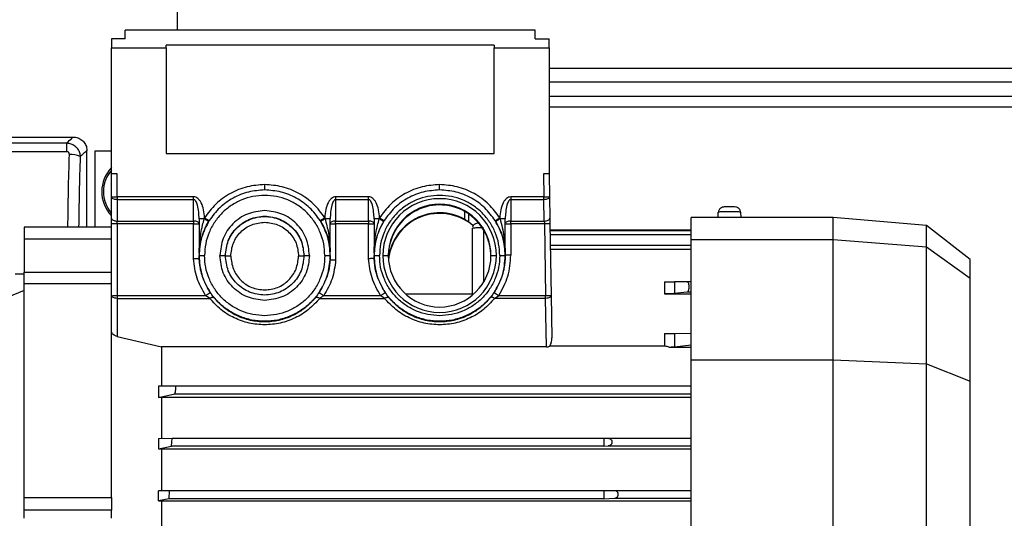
# Model space of a CAD drawing. Header units: millimetres. Extents: x 0 to 420, y 0 to 297.
# Tile 23 of 36: x 144.18 to 156.3, y 217.25 to 223.38. Entities that reach past the tile are written whole.
import ezdxf

# ---------------------------------------------------------------- set-up
doc = ezdxf.new("R2010")
doc.units = ezdxf.units.MM

msp = doc.modelspace()

# ---------------------------------------------------------------- linework, layer by layer
at = {"color": 7, "linetype": 'Continuous', "lineweight": 25}
for p, q in [((146.12149, 225.30259), (146.12149, 223.25216)), ((145.48244, 223.14753), (145.31426, 223.14753)), ((145.31426, 223.14753), (145.31426, 223.03644)), ((150.52763, 223.25216), (145.48244, 223.25216)), ((145.48244, 223.14753), (145.48244, 223.25216)), ((150.52763, 223.14753), (150.52763, 223.25216)), ((150.52763, 223.14753), (150.6958, 223.14753)), ((150.6958, 223.03644), (150.6958, 223.14753)), ((145.31426, 221.48824), (145.31426, 223.03644)), ((145.31426, 223.03644), (145.98696, 223.03644)), ((150.02311, 223.06804), (145.98696, 223.06804)), ((145.98696, 223.03644), (145.98696, 223.06804)), ((145.98696, 223.03644), (145.98696, 221.73708)), ((150.02311, 223.06804), (150.02311, 223.03644)), ((150.02311, 221.73708), (150.02311, 223.03644)), ((150.02311, 223.03644), (150.6958, 223.03644)), ((150.6958, 223.03644), (150.6958, 221.48824)), ((215.00513, 222.77999), (150.6958, 222.77999)), ((215.00513, 222.61182), (150.6958, 222.61182)), ((150.6958, 222.44365), (220.55483, 222.44365)), ((150.6958, 222.30911), (222.40473, 222.30911)), ((135.29123, 221.93913), (144.84331, 221.93913)), ((143.42892, 221.86602), (144.76299, 221.86602)), ((144.76299, 221.75924), (144.76299, 221.86602)), ((144.76299, 221.75924), (143.42892, 221.75924)), ((145.01148, 220.82919), (145.01148, 221.77096)), ((145.11246, 220.82919), (145.11246, 221.77096)), ((145.11246, 221.77096), (145.31426, 221.77096)), ((145.98696, 221.73708), (150.02311, 221.73708)), ((145.38153, 221.48824), (145.31426, 221.48824)), ((145.31426, 221.48676), (145.31426, 221.48824)), ((145.31426, 221.20214), (145.31426, 221.48676)), ((145.38153, 221.20362), (145.38153, 221.48824)), ((150.6958, 221.48824), (150.62852, 221.48824)), ((150.62852, 221.48824), (150.63349, 221.20362)), ((150.6958, 221.48676), (150.6958, 221.48824)), ((150.6958, 221.48676), (150.70075, 221.20332)), ((145.31426, 220.93884), (145.31426, 221.20214)), ((146.32399, 221.20362), (145.38153, 221.20362)), ((148.47652, 221.20362), (148.0708, 221.20362)), ((150.63349, 221.20362), (150.22483, 221.20362)), ((150.70075, 221.20332), (150.70529, 220.94001)), ((145.38153, 221.1698), (146.32399, 221.1698)), ((145.38153, 221.1698), (145.38153, 220.90649)), ((146.32399, 220.90649), (146.32399, 221.1698)), ((148.0708, 221.1698), (148.0708, 220.90649)), ((148.0708, 221.1698), (148.47652, 221.1698)), ((148.47652, 220.90649), (148.47652, 221.1698)), ((150.22483, 221.1698), (150.22483, 220.90649)), ((150.22483, 221.1698), (150.63349, 221.1698)), ((150.63803, 220.90649), (150.63349, 221.1698)), ((149.6589, 220.92779), (149.6589, 221.02395)), ((149.70646, 220.99407), (149.70646, 220.89877)), ((152.77542, 220.94928), (152.77833, 221.01611)), ((152.78192, 221.0165), (152.77833, 221.01611)), ((153.05303, 221.01611), (153.04948, 221.0165)), ((153.05303, 221.01611), (153.05595, 220.94928)), ((145.31426, 219.98789), (145.31426, 220.87119)), ((145.38153, 220.90649), (146.32399, 220.90649)), ((145.38153, 220.87267), (145.38153, 219.98937)), ((146.32399, 220.87267), (145.38153, 220.87267)), ((146.32399, 220.44117), (146.32399, 220.87267)), ((146.39126, 220.93313), (146.39126, 220.51254)), ((146.4584, 220.94627), (146.45484, 220.93461)), ((146.50859, 220.90107), (146.51528, 220.91184)), ((147.8796, 220.91299), (147.88701, 220.90107)), ((147.94035, 220.93461), (147.93642, 220.94752)), ((148.00353, 220.52918), (148.00353, 220.93313)), ((148.0708, 220.90649), (148.47652, 220.90649)), ((148.0708, 220.87267), (148.0708, 220.42454)), ((148.47652, 220.87267), (148.0708, 220.87267)), ((148.47652, 220.44322), (148.47652, 220.87267)), ((148.54379, 220.93313), (148.54379, 220.51049)), ((148.61094, 220.94615), (148.60742, 220.93461)), ((148.66121, 220.90107), (148.66782, 220.91173)), ((149.70646, 220.89877), (149.76397, 220.84959)), ((150.03348, 220.91099), (150.03962, 220.90107)), ((150.03348, 220.91098), (150.03962, 220.90108)), ((150.09367, 220.93461), (150.0904, 220.94535)), ((150.15756, 220.49008), (150.15756, 220.93313)), ((150.22483, 220.90649), (150.63803, 220.90649)), ((150.22483, 220.87267), (150.22483, 220.48787)), ((150.6392, 220.87267), (150.22483, 220.87267)), ((150.6392, 220.87267), (150.65462, 219.98937)), ((150.70646, 220.87236), (150.72188, 219.98907)), ((154.19379, 220.95125), (152.4448, 220.95125)), ((152.4448, 220.67876), (152.4448, 220.95125)), ((155.33942, 220.85102), (154.19379, 220.95125)), ((154.19379, 220.67876), (154.19379, 220.95125)), ((155.87552, 220.43217), (155.33942, 220.85102)), ((155.33942, 220.58761), (155.33942, 220.85102)), ((145.31426, 220.82919), (144.23796, 220.82919)), ((144.23796, 220.82919), (144.23796, 220.82907)), ((145.31426, 220.82907), (144.23796, 220.82907)), ((144.23796, 220.82907), (144.23796, 220.68377)), ((149.75403, 220.00195), (149.75403, 220.8179)), ((149.88857, 220.79273), (149.88857, 220.167)), ((152.4448, 220.79461), (150.70662, 220.79461)), ((152.4448, 220.78484), (150.70702, 220.78484)), ((150.70816, 220.73971), (152.4448, 220.73971)), ((145.31426, 220.68377), (144.23796, 220.68377)), ((144.23796, 220.68377), (144.23796, 220.27761)), ((152.4448, 220.60445), (150.71066, 220.60445)), ((152.4448, 220.67876), (154.19379, 220.67876)), ((152.4448, 219.20157), (152.4448, 220.67876)), ((154.19379, 220.67876), (155.33942, 220.58761)), ((154.19379, 219.20157), (154.19379, 220.67876)), ((146.39057, 220.48093), (146.39057, 220.47945)), ((146.39057, 220.47945), (146.39126, 220.44623)), ((148.00353, 220.43025), (148.00503, 220.47945)), ((148.00503, 220.47945), (148.00503, 220.48093)), ((148.54318, 220.48093), (148.54318, 220.47945)), ((148.54318, 220.47945), (148.54379, 220.4482)), ((148.65141, 220.48241), (148.71868, 220.48093)), ((149.98215, 220.48093), (150.04942, 220.48241)), ((150.15757, 220.48915), (150.15756, 220.49008)), ((150.15756, 220.48888), (150.15757, 220.48915)), ((150.15764, 220.47723), (150.15756, 220.48888)), ((150.15764, 220.47723), (150.15764, 220.48093)), ((150.7118, 220.55932), (152.4448, 220.55932)), ((155.33942, 219.15021), (155.33942, 220.58761)), ((155.33942, 220.58761), (155.87552, 220.20585)), ((146.39126, 220.44623), (146.39126, 220.44401)), ((148.00353, 220.42803), (148.00353, 220.43025)), ((148.54379, 220.4482), (148.54379, 220.44598)), ((155.87552, 220.20585), (155.87552, 220.43217)), ((144.12918, 220.2574), (144.23796, 220.2574)), ((144.23796, 220.27761), (145.31426, 220.27761)), ((144.23796, 220.13466), (144.23796, 220.27761)), ((145.31426, 220.13466), (144.23796, 220.13466)), ((144.23796, 217.50839), (144.23796, 220.13466)), ((152.11515, 220.158), (152.11515, 220.01042)), ((152.39418, 220.1592), (152.24157, 220.15821)), ((152.24157, 220.15821), (152.24157, 220.0141)), ((152.4448, 220.1592), (152.39418, 220.1592)), ((155.87552, 218.93606), (155.87552, 220.20585)), ((144.23796, 220.05049), (143.83434, 219.88742)), ((149.76969, 220.0085), (148.93114, 220.0085)), ((152.11515, 220.01042), (152.4448, 220.01042)), ((152.39327, 220.03144), (152.24157, 220.0141)), ((152.4448, 220.03144), (152.39327, 220.03144)), ((145.31426, 219.54441), (145.31426, 219.98789)), ((145.38153, 219.98937), (146.47112, 219.98937)), ((145.38153, 219.95555), (146.52097, 219.95555)), ((145.38153, 219.95555), (145.38153, 219.48808)), ((146.52097, 219.95555), (146.47112, 219.98937)), ((147.87463, 219.95555), (148.67359, 219.95555)), ((147.92449, 219.98937), (148.62373, 219.98937)), ((148.67359, 219.95555), (148.62373, 219.98937)), ((150.02724, 219.95555), (150.0771, 219.98937)), ((150.65462, 219.95555), (150.02724, 219.95555)), ((150.0771, 219.98937), (150.65462, 219.98937)), ((150.66493, 219.35793), (150.65462, 219.95555)), ((150.72188, 219.98907), (150.7308, 219.47208)), ((145.31426, 217.50839), (145.31426, 219.54441)), ((152.11515, 219.52517), (152.11515, 219.36584)), ((152.24157, 219.52538), (152.4448, 219.5267)), ((152.24157, 219.52538), (152.24157, 219.35624)), ((145.38153, 219.48808), (145.92934, 219.35793)), ((145.92934, 219.35793), (145.92934, 218.87479)), ((150.66493, 219.35793), (145.92934, 219.35793)), ((152.11515, 219.36584), (150.7045, 219.36584)), ((152.4448, 219.35322), (152.17866, 219.35322)), ((152.4448, 219.37948), (152.24157, 219.35624)), ((152.4448, 219.20157), (154.19379, 219.20157)), ((152.4448, 216.95025), (152.4448, 219.20157)), ((154.19379, 216.95025), (154.19379, 219.20157)), ((154.19379, 219.20157), (155.33942, 219.15021)), ((155.33942, 216.94805), (155.33942, 219.15021)), ((155.33942, 219.15021), (155.87552, 218.93606)), ((155.87552, 216.93884), (155.87552, 218.93606)), ((146.09946, 218.87761), (145.89109, 218.87483)), ((145.89109, 218.87483), (145.89109, 218.73863)), ((145.89109, 218.73863), (146.09027, 218.78348)), ((146.09027, 218.78348), (152.4448, 218.78348)), ((152.4448, 218.87761), (146.09946, 218.87761)), ((145.92934, 218.73811), (145.89109, 218.73863)), ((152.4448, 218.73811), (145.92934, 218.73811)), ((145.92934, 218.73811), (145.92934, 218.2327)), ((145.89109, 218.23273), (146.05953, 218.23476)), ((145.89109, 218.23273), (145.89109, 218.10496)), ((146.05305, 218.13842), (146.05953, 218.23476)), ((146.05953, 218.23476), (151.36849, 218.23476)), ((151.36849, 218.23476), (151.42452, 218.23489)), ((151.36849, 218.23476), (151.36849, 218.13842)), ((151.42452, 218.23489), (152.4448, 218.23489)), ((145.89109, 218.10496), (146.05305, 218.13842)), ((145.89109, 218.10496), (145.92934, 218.1045)), ((145.92934, 218.1045), (152.4448, 218.1045)), ((145.92934, 218.1045), (145.92934, 217.58909)), ((151.36849, 218.13842), (146.05305, 218.13842)), ((151.36849, 218.13842), (151.42452, 218.14075)), ((151.42452, 218.14075), (152.4448, 218.14075)), ((146.02519, 217.59064), (145.89109, 217.58911)), ((145.89109, 217.46544), (145.89109, 217.58911)), ((146.02184, 217.49129), (146.02519, 217.59064)), ((151.36849, 217.59064), (146.02519, 217.59064)), ((151.50119, 217.59095), (151.36849, 217.59064)), ((151.36849, 217.59064), (151.36849, 217.49129)), ((152.4448, 217.59095), (151.50119, 217.59095)), ((144.23796, 217.50839), (145.31426, 217.50839)), ((144.23796, 217.35183), (144.23796, 217.50839)), ((145.31426, 217.50839), (145.31426, 217.35183)), ((146.02184, 217.49129), (145.89109, 217.46544)), ((145.89109, 217.46544), (145.92934, 217.46501)), ((145.92934, 217.46501), (152.4448, 217.46501)), ((145.92934, 217.46501), (145.92934, 216.99115)), ((151.36849, 217.49129), (146.02184, 217.49129)), ((151.36849, 217.49129), (151.50119, 217.49681)), ((151.50119, 217.49681), (152.4448, 217.49681)), ((145.31426, 217.35183), (144.23796, 217.35183)), ((144.23796, 217.25135), (144.23796, 217.35183)), ((145.31426, 217.25135), (145.31426, 217.35183))]:
    msp.add_line(p, q, dxfattribs=at)
for centre, radius, start, end in [((144.81079, 221.44333), 0.28105, 65.474574, 93.217344), ((145.61698, 221.26644), 0.4238, 135.584691, 223.421245), ((145.61698, 221.26644), 0.40362, 138.590378, 220.747365), ((145.36472, 220.72243), 0.76599, 88.742587, 93.777105), ((149.35041, 220.48227), 0.699, 0.010824, 179.989176), ((149.35041, 220.4808), 0.63173, 0.011153, 179.988847), ((149.35041, 220.47267), 0.63173, 60.769366, 179.988849), ((149.35041, 220.37649), 0.63174, 60.769901, 175.252716), ((149.35042, 220.36834), 0.63175, 49.234847, 174.880744), ((149.35041, 220.48254), 0.699, 180.010824, 359.989176), ((149.35041, 220.48105), 0.63173, 180.011153, 359.988847)]:
    msp.add_arc(centre, radius, start, end, dxfattribs=at)
for points, knots in [([(144.76299, 221.86602), (144.78444, 221.88604), (144.83036, 221.92891), (144.83881, 221.93557), (144.84331, 221.93913)], [0, 0, 0, 0, 0.467092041, 1, 1, 1, 1]), ([(144.84331, 221.93913), (144.86222, 221.93727), (144.90003, 221.93355), (144.95043, 221.90456), (144.98846, 221.86188), (145.00861, 221.8146), (145.01067, 221.78335), (145.01148, 221.77096)], [0, 0, 0, 0, 0.21469734, 0.42939473, 0.64409082, 0.85878429, 1, 1, 1, 1]), ([(144.76299, 221.86602), (144.78038, 221.86403), (144.8153, 221.86004), (144.86211, 221.83385), (144.89867, 221.79576), (144.92247, 221.74913), (144.92583, 221.71537), (144.92746, 221.69902)], [0, 0, 0, 0, 0.20315607, 0.40771841, 0.6081168, 0.8102288, 1, 1, 1, 1]), ([(144.79502, 221.72394), (144.79486, 221.72744), (144.79453, 221.73459), (144.79018, 221.74456), (144.78307, 221.75269), (144.77365, 221.75821), (144.76653, 221.7589), (144.76299, 221.75924)], [0, 0, 0, 0, 0.19867215, 0.4049264, 0.603668, 0.80260166, 1, 1, 1, 1]), ([(144.77667, 220.82919), (144.77851, 220.9772), (144.78223, 221.27708), (144.79072, 221.57371), (144.79502, 221.72394)], [0, 0, 0, 0, 0.49355133, 1, 1, 1, 1]), ([(144.92746, 221.69902), (144.92304, 221.55245), (144.91436, 221.26417), (144.9106, 220.97255), (144.90875, 220.82919)], [0, 0, 0, 0, 0.50840526, 1, 1, 1, 1]), ([(145.01148, 221.77096), (145.00685, 221.76752), (144.9981, 221.76103), (144.95005, 221.71886), (144.92746, 221.69902)], [0, 0, 0, 0, 0.52967176, 1, 1, 1, 1]), ([(150.6958, 221.48676), (150.69516, 221.48692), (150.69378, 221.48727), (150.68377, 221.48768), (150.67142, 221.48795), (150.65916, 221.48811), (150.64459, 221.48822), (150.63398, 221.48823), (150.62852, 221.48824)], [0, 0, 0, 0, 0.19860295, 0.43098735, 0.5604618, 0.69845935, 0.84497417, 1, 1, 1, 1]), ([(147.1978, 221.35373), (147.12552, 221.34856), (146.9786, 221.33804), (146.77159, 221.25249), (146.58871, 221.12318), (146.50137, 221.00461), (146.4584, 220.94627)], [0, 0, 0, 0, 0.24599236, 0.49999997, 0.7540076, 1, 1, 1, 1]), ([(147.1978, 221.28796), (147.1978, 221.28867), (147.1978, 221.28977), (147.1978, 221.29781), (147.1978, 221.30625), (147.1978, 221.31684), (147.1978, 221.33231), (147.1978, 221.34529), (147.1978, 221.35373)], [0, 0, 0, 0, 0.23945684, 0.36836066, 0.5, 0.63163934, 0.76054316, 1, 1, 1, 1]), ([(147.93642, 220.94752), (147.89342, 221.00569), (147.80604, 221.12393), (147.62334, 221.25283), (147.41664, 221.33809), (147.26997, 221.34858), (147.1978, 221.35373)], [0, 0, 0, 0, 0.24600596, 0.50000004, 0.75399409, 1, 1, 1, 1]), ([(149.35041, 221.35373), (149.27812, 221.34856), (149.13118, 221.33803), (148.92414, 221.25246), (148.74124, 221.12311), (148.6539, 221.0045), (148.61094, 220.94615)], [0, 0, 0, 0, 0.24599105, 0.49999997, 0.75400891, 1, 1, 1, 1]), ([(149.35041, 221.28796), (149.35041, 221.28867), (149.35041, 221.28977), (149.35041, 221.29781), (149.35041, 221.30625), (149.35041, 221.31684), (149.35041, 221.33231), (149.35041, 221.34529), (149.35041, 221.35373)], [0, 0, 0, 0, 0.23945684, 0.36836066, 0.5, 0.63163934, 0.76054316, 1, 1, 1, 1]), ([(150.0904, 220.94535), (150.04744, 221.00381), (149.96013, 221.12263), (149.77712, 221.25225), (149.56988, 221.338), (149.42278, 221.34855), (149.35041, 221.35373)], [0, 0, 0, 0, 0.245982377, 0.50000002, 0.754017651, 1, 1, 1, 1]), ([(146.4584, 220.94627), (146.45594, 220.97961), (146.45132, 221.04241), (146.42664, 221.11477), (146.39889, 221.1602), (146.37609, 221.1842), (146.35098, 221.20051), (146.3327, 221.20262), (146.32399, 221.20362)], [0, 0, 0, 0, 0.31918141, 0.60127381, 0.72134735, 0.82590921, 0.91705387, 1, 1, 1, 1]), ([(148.0708, 221.20362), (148.06212, 221.20262), (148.0439, 221.20053), (148.01886, 221.18434), (147.99611, 221.16047), (147.96838, 221.11529), (147.94367, 221.04327), (147.93893, 220.98073), (147.93642, 220.94752)], [0, 0, 0, 0, 0.08297092, 0.17419027, 0.27862292, 0.39875943, 0.68073912, 1, 1, 1, 1]), ([(148.61094, 220.94615), (148.60849, 220.9795), (148.60388, 221.04233), (148.5792, 221.11472), (148.55145, 221.16017), (148.52864, 221.18419), (148.50352, 221.20051), (148.48523, 221.20262), (148.47652, 221.20362)], [0, 0, 0, 0, 0.319173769, 0.601277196, 0.72135583, 0.825919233, 0.917060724, 1, 1, 1, 1]), ([(150.22483, 221.20362), (150.21611, 221.20261), (150.19778, 221.20049), (150.17262, 221.18412), (150.14978, 221.16001), (150.122, 221.1144), (150.09734, 221.04178), (150.09281, 220.97879), (150.0904, 220.94535)], [0, 0, 0, 0, 0.08284783, 0.17400956, 0.27847034, 0.39869789, 0.68087589, 1, 1, 1, 1]), ([(146.39126, 220.93313), (146.38879, 220.98945), (146.38551, 221.06434), (146.35842, 221.14228), (146.34056, 221.16357), (146.33089, 221.16906), (146.3262, 221.16956), (146.32399, 221.1698)], [0, 0, 0, 0, 0.65801281, 0.87499558, 0.94662518, 0.97472771, 1, 1, 1, 1]), ([(148.0708, 221.1698), (148.06858, 221.16956), (148.0639, 221.16906), (148.05423, 221.16357), (148.03637, 221.14228), (148.00927, 221.06434), (148.00599, 220.98945), (148.00353, 220.93313)], [0, 0, 0, 0, 0.02527291, 0.05337553, 0.12500516, 0.34198775, 1, 1, 1, 1]), ([(148.54379, 220.93313), (148.54133, 220.98945), (148.53805, 221.06434), (148.51096, 221.14228), (148.49309, 221.16357), (148.48342, 221.16906), (148.47874, 221.16956), (148.47652, 221.1698)], [0, 0, 0, 0, 0.65801281, 0.87499558, 0.94662518, 0.97472771, 1, 1, 1, 1]), ([(150.22483, 221.1698), (150.22261, 221.16956), (150.21793, 221.16906), (150.20826, 221.16357), (150.1904, 221.14228), (150.1633, 221.06434), (150.16002, 220.98945), (150.15756, 220.93313)], [0, 0, 0, 0, 0.02527291, 0.05337553, 0.12500516, 0.34198775, 1, 1, 1, 1]), ([(152.90595, 221.08103), (152.90564, 221.08103), (152.899, 221.08102), (152.88081, 221.08077), (152.8622, 221.08117), (152.83901, 221.07867), (152.82081, 221.07254), (152.80504, 221.06253), (152.79295, 221.05059), (152.78317, 221.0349), (152.78078, 221.02273), (152.77956, 221.01651)], [0, 0, 0, 0, 0.00546466, 0.11644207, 0.32036528, 0.42563248, 0.5684615, 0.65979559, 0.76431897, 0.87936349, 1, 1, 1, 1]), ([(153.05181, 221.01651), (153.05109, 221.02223), (153.04971, 221.03331), (153.04269, 221.04784), (153.03378, 221.0591), (153.02426, 221.06702), (153.00968, 221.07523), (152.99135, 221.07867), (152.96213, 221.08086), (152.93121, 221.08106), (152.91214, 221.08103), (152.90595, 221.08103)], [0, 0, 0, 0, 0.0877486, 0.16999896, 0.24386677, 0.308275, 0.36415396, 0.51245302, 0.70903021, 0.90564373, 1, 1, 1, 1]), ([(149.70646, 220.99407), (149.69943, 220.9989), (149.68718, 221.00732), (149.67047, 221.01727), (149.66195, 221.02219), (149.6597, 221.02349), (149.65909, 221.02384), (149.65892, 221.02394), (149.6589, 221.02395)], [0, 0, 0, 0, 0.49971284, 0.86971408, 0.96493153, 0.98998623, 0.99890666, 1, 1, 1, 1]), ([(149.98215, 220.46629), (149.97839, 220.518), (149.97067, 220.62423), (149.9109, 220.77112), (149.82251, 220.90082), (149.7462, 220.96213), (149.70646, 220.99407)], [0, 0, 0, 0, 0.22518509, 0.46256826, 0.72010025, 1, 1, 1, 1]), ([(153.04948, 221.0165), (153.04793, 221.01676), (153.04405, 221.01741), (153.01482, 221.0183), (152.96974, 221.01897), (152.91568, 221.0192), (152.86162, 221.01897), (152.81654, 221.0183), (152.78734, 221.01741), (152.78346, 221.01676), (152.78192, 221.0165)], [0, 0, 0, 0, 0.09022743, 0.22688841, 0.3635494, 0.50021038, 0.63687136, 0.77353235, 0.91019333, 1, 1, 1, 1]), ([(145.31426, 220.87119), (145.31426, 220.883), (145.31426, 220.90664), (145.31426, 220.9281), (145.31426, 220.93884)], [0, 0, 0, 0, 0.49962124, 1, 1, 1, 1]), ([(146.39126, 220.51254), (146.39126, 220.51256), (146.39126, 220.51259), (146.39126, 220.51293), (146.39128, 220.51371), (146.39131, 220.51508), (146.39146, 220.52244), (146.3918, 220.53481), (146.39248, 220.55272), (146.39329, 220.56978), (146.39457, 220.59208), (146.39756, 220.63383), (146.40329, 220.6891), (146.41476, 220.76779), (146.4303, 220.84782), (146.44725, 220.90776), (146.45484, 220.93461)], [0, 0, 0, 0, 0.00095636, 0.00201704, 0.0046894, 0.00832777, 0.01304753, 0.06018882, 0.09479857, 0.14005649, 0.18027168, 0.25179063, 0.43381367, 0.5693243, 0.80705366, 1, 1, 1, 1]), ([(146.39126, 220.51127), (146.3913, 220.51247), (146.39143, 220.51539), (146.3918, 220.52308), (146.39265, 220.53722), (146.39506, 220.56653), (146.40258, 220.62511), (146.42158, 220.70865), (146.45639, 220.80723), (146.49122, 220.86984), (146.50859, 220.90107)], [0, 0, 0, 0, 0.0123153, 0.03005962, 0.06230454, 0.12336037, 0.25253448, 0.50335999, 0.75222926, 1, 1, 1, 1]), ([(146.45484, 220.93461), (146.46181, 220.93035), (146.47627, 220.9215), (146.4944, 220.91027), (146.50665, 220.90255), (146.50796, 220.90155), (146.50859, 220.90107)], [0, 0, 0, 0, 0.24070284, 0.5, 0.75929716, 1, 1, 1, 1]), ([(146.4584, 220.94627), (146.46555, 220.94177), (146.47656, 220.93486), (146.4898, 220.92668), (146.49891, 220.92112), (146.50625, 220.91672), (146.51335, 220.91259), (146.51452, 220.91214), (146.51528, 220.91184)], [0, 0, 0, 0, 0.23945684, 0.36836066, 0.5, 0.63163934, 0.76054316, 1, 1, 1, 1]), ([(147.8796, 220.91299), (147.88036, 220.91329), (147.88153, 220.91374), (147.88861, 220.91789), (147.89594, 220.9223), (147.90505, 220.92787), (147.91827, 220.93607), (147.92927, 220.94301), (147.93642, 220.94752)], [0, 0, 0, 0, 0.23945684, 0.36836066, 0.5, 0.63163934, 0.76054316, 1, 1, 1, 1]), ([(147.88701, 220.90107), (147.88762, 220.90157), (147.8889, 220.90261), (147.90102, 220.91033), (147.91902, 220.92154), (147.93342, 220.93036), (147.94035, 220.93461)], [0, 0, 0, 0, 0.24076764, 0.5, 0.75923236, 1, 1, 1, 1]), ([(147.88701, 220.90107), (147.90245, 220.87361), (147.93628, 220.81342), (147.96542, 220.73387), (147.9838, 220.66596), (147.9933, 220.61873), (147.99952, 220.5758), (148.00247, 220.54415), (148.00333, 220.53052), (148.00353, 220.52729)], [0, 0, 0, 0, 0.22652025, 0.49651019, 0.62571853, 0.76040389, 0.86468953, 0.96801601, 1, 1, 1, 1]), ([(147.94035, 220.93461), (147.95566, 220.8759), (147.98212, 220.77436), (147.99729, 220.64457), (148.00215, 220.56974), (148.00332, 220.53638), (148.0035, 220.53022), (148.00353, 220.52932), (148.00353, 220.52922), (148.00353, 220.52918)], [0, 0, 0, 0, 0.43590227, 0.75388984, 0.94516602, 0.98925639, 0.99565078, 0.997993, 1, 1, 1, 1]), ([(148.54379, 220.51049), (148.54379, 220.51051), (148.54379, 220.51055), (148.5438, 220.51089), (148.54381, 220.51171), (148.54384, 220.51312), (148.54399, 220.52059), (148.54432, 220.53305), (148.54498, 220.55109), (148.54577, 220.56803), (148.54703, 220.59044), (148.54998, 220.63218), (148.55571, 220.6879), (148.56717, 220.76692), (148.58278, 220.84746), (148.59979, 220.90765), (148.60742, 220.93461)], [0, 0, 0, 0, 0.00093782, 0.00198743, 0.00467019, 0.00836322, 0.01317872, 0.060465, 0.09508171, 0.14039549, 0.17911945, 0.25212958, 0.43275438, 0.56951616, 0.80714797, 1, 1, 1, 1]), ([(148.66121, 220.90107), (148.64376, 220.8697), (148.60879, 220.8068), (148.57392, 220.70777), (148.55495, 220.62382), (148.5475, 220.56495), (148.54513, 220.53544), (148.54431, 220.5212), (148.54395, 220.51343), (148.54384, 220.51049), (148.54379, 220.5093)], [0, 0, 0, 0, 0.2477487, 0.49671049, 0.74754254, 0.87675323, 0.93780668, 0.97007884, 0.98784656, 1, 1, 1, 1]), ([(148.60742, 220.93461), (148.61438, 220.93035), (148.62885, 220.9215), (148.647, 220.91026), (148.65926, 220.90254), (148.66057, 220.90155), (148.66121, 220.90107)], [0, 0, 0, 0, 0.24069659, 0.5, 0.75930341, 1, 1, 1, 1]), ([(148.61094, 220.94615), (148.61809, 220.94166), (148.6291, 220.93474), (148.64234, 220.92656), (148.65146, 220.921), (148.6588, 220.91661), (148.66589, 220.91248), (148.66706, 220.91202), (148.66782, 220.91173)], [0, 0, 0, 0, 0.23945684, 0.36836066, 0.5, 0.63163934, 0.76054316, 1, 1, 1, 1]), ([(149.6589, 220.92779), (149.65896, 220.92775), (149.65916, 220.92764), (149.65981, 220.92727), (149.66206, 220.92597), (149.67054, 220.9211), (149.6872, 220.91134), (149.69941, 220.90338), (149.70646, 220.89877)], [0, 0, 0, 0, 0.00383915, 0.01133438, 0.03729283, 0.13306719, 0.49921153, 1, 1, 1, 1]), ([(149.82804, 220.88112), (149.82269, 220.88048), (149.81011, 220.87898), (149.79243, 220.8725), (149.7749, 220.86254), (149.76083, 220.84837), (149.75707, 220.83628), (149.75515, 220.83013)], [0, 0, 0, 0, 0.14288593, 0.33635935, 0.5458942, 0.7692812, 1, 1, 1, 1]), ([(150.03348, 220.91099), (150.03424, 220.91128), (150.03541, 220.91173), (150.04251, 220.91586), (150.04985, 220.92025), (150.05897, 220.9258), (150.07222, 220.93396), (150.08324, 220.94086), (150.0904, 220.94535)], [0, 0, 0, 0, 0.23945684, 0.36836066, 0.5, 0.63163934, 0.76054316, 1, 1, 1, 1]), ([(150.03962, 220.90107), (150.04027, 220.90154), (150.04161, 220.9025), (150.05394, 220.91022), (150.07217, 220.92147), (150.08669, 220.93034), (150.09367, 220.93461)], [0, 0, 0, 0, 0.240655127, 0.5, 0.759344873, 1, 1, 1, 1]), ([(150.03962, 220.90107), (150.05788, 220.86826), (150.08488, 220.81973), (150.11134, 220.75132), (150.12759, 220.70035), (150.14064, 220.64708), (150.15033, 220.59249), (150.15522, 220.54549), (150.15706, 220.5118), (150.15747, 220.49557), (150.15756, 220.4898), (150.15757, 220.48925), (150.15757, 220.48918), (150.15757, 220.48915)], [0, 0, 0, 0, 0.24747241, 0.36608533, 0.4971654, 0.61514712, 0.74753928, 0.88752913, 0.94693779, 0.99269319, 0.99693205, 0.99857122, 1, 1, 1, 1]), ([(150.09367, 220.93461), (150.11201, 220.86187), (150.13976, 220.75184), (150.1505, 220.64024), (150.15319, 220.60233), (150.15322, 220.60197), (150.15331, 220.60069), (150.15364, 220.5959), (150.15487, 220.57722), (150.15625, 220.54995), (150.15711, 220.52154), (150.15742, 220.50415), (150.15752, 220.49547), (150.15755, 220.4914), (150.15756, 220.49039), (150.15756, 220.49015), (150.15756, 220.49009), (150.15756, 220.49009), (150.15756, 220.49008)], [0, 0, 0, 0, 0.49425424, 0.74763923, 0.74772802, 0.7483572, 0.75004265, 0.75631594, 0.78047209, 0.87522052, 0.93906624, 0.97081906, 0.99196841, 0.99749838, 0.99906551, 0.99959058, 0.99980515, 1, 1, 1, 1]), ([(150.70529, 220.94001), (150.70547, 220.92929), (150.70584, 220.90783), (150.70625, 220.88419), (150.70646, 220.87236)], [0, 0, 0, 0, 0.49961603, 1, 1, 1, 1]), ([(149.88857, 220.82203), (149.87457, 220.822), (149.8442, 220.82192), (149.80874, 220.82133), (149.78362, 220.82056), (149.76762, 220.8198), (149.75629, 220.81889), (149.7548, 220.81823), (149.75403, 220.8179)], [0, 0, 0, 0, 0.19861473, 0.43100541, 0.56047968, 0.69847434, 0.84498328, 1, 1, 1, 1]), ([(146.39126, 220.51254), (146.39126, 220.51234), (146.39126, 220.51193), (146.39126, 220.51137), (146.39126, 220.51131), (146.39126, 220.51127)], [0, 0, 0, 0, 0.23331373, 0.47184994, 1, 1, 1, 1]), ([(148.00353, 220.52729), (148.00353, 220.52734), (148.00353, 220.52741), (148.00353, 220.52825), (148.00353, 220.52887), (148.00353, 220.52918)], [0, 0, 0, 0, 0.54299179, 0.77700546, 1, 1, 1, 1]), ([(148.54379, 220.51049), (148.54379, 220.5103), (148.54379, 220.50991), (148.54379, 220.50938), (148.54379, 220.50933), (148.54379, 220.5093)], [0, 0, 0, 0, 0.22291206, 0.45707729, 1, 1, 1, 1]), ([(150.22483, 220.48787), (150.21941, 220.4878), (150.20885, 220.48768), (150.19434, 220.48763), (150.1821, 220.48768), (150.1697, 220.48786), (150.15961, 220.4882), (150.15821, 220.48866), (150.15756, 220.48888)], [0, 0, 0, 0, 0.1540712, 0.29990315, 0.43749041, 0.56682804, 0.79975574, 1, 1, 1, 1]), ([(146.39126, 220.44401), (146.39044, 220.44382), (146.38889, 220.44347), (146.37841, 220.44288), (146.36623, 220.44235), (146.35336, 220.44192), (146.33905, 220.44152), (146.32901, 220.44129), (146.32399, 220.44117)], [0, 0, 0, 0, 0.22543935, 0.42892345, 0.57168439, 0.71445032, 0.85722196, 1, 1, 1, 1]), ([(146.47112, 219.98937), (146.43095, 220.05957), (146.35062, 220.19999), (146.33287, 220.36077), (146.32399, 220.44117)], [0, 0, 0, 0, 0.49994284, 1, 1, 1, 1]), ([(148.0708, 220.42454), (148.06095, 220.34712), (148.04126, 220.19229), (147.96341, 220.05701), (147.92449, 219.98937)], [0, 0, 0, 0, 0.50005325, 1, 1, 1, 1]), ([(148.0708, 220.42454), (148.06446, 220.42473), (148.05306, 220.42509), (148.03673, 220.42573), (148.02317, 220.42638), (148.01301, 220.4269), (148.00534, 220.42751), (148.00421, 220.42783), (148.00353, 220.42803)], [0, 0, 0, 0, 0.17990582, 0.32339208, 0.5002552, 0.65670148, 0.79227825, 1, 1, 1, 1]), ([(148.54379, 220.44598), (148.54297, 220.44579), (148.54142, 220.44544), (148.53095, 220.44486), (148.51876, 220.44435), (148.5059, 220.44393), (148.49159, 220.44355), (148.48154, 220.44333), (148.47652, 220.44322)], [0, 0, 0, 0, 0.22544223, 0.42892559, 0.57168693, 0.7144527, 0.85722352, 1, 1, 1, 1]), ([(148.62373, 219.98937), (148.58342, 220.05989), (148.50278, 220.20094), (148.48527, 220.36245), (148.47652, 220.44322)], [0, 0, 0, 0, 0.49994235, 1, 1, 1, 1]), ([(152.11515, 220.158), (152.12737, 220.158), (152.15277, 220.15801), (152.18917, 220.15805), (152.2222, 220.15811), (152.23497, 220.15818), (152.24157, 220.15821)], [0, 0, 0, 0, 0.22308519, 0.46363107, 0.72273526, 1, 1, 1, 1]), ([(152.39418, 220.1592), (152.39716, 220.1583), (152.40307, 220.15652), (152.4094, 220.14444), (152.41312, 220.13158), (152.41514, 220.12048), (152.41632, 220.10873), (152.41679, 220.0927), (152.41547, 220.07626), (152.41263, 220.06142), (152.40872, 220.04806), (152.40221, 220.0352), (152.39627, 220.0327), (152.39327, 220.03144)], [0, 0, 0, 0, 0.128262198, 0.254353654, 0.318880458, 0.381154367, 0.441406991, 0.499893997, 0.617752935, 0.680253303, 0.745242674, 0.8716151, 1, 1, 1, 1]), ([(146.47112, 219.98937), (146.47815, 219.9941), (146.48896, 220.00137), (146.50198, 220.01026), (146.51093, 220.01645), (146.51815, 220.02151), (146.52512, 220.02652), (146.52627, 220.02758), (146.52701, 220.02826)], [0, 0, 0, 0, 0.23945684, 0.36836066, 0.5, 0.63163934, 0.76054316, 1, 1, 1, 1]), ([(146.52701, 220.02826), (146.53457, 220.01729), (146.54976, 219.99519), (146.56525, 219.97563), (146.57304, 219.96579)], [0, 0, 0, 0, 0.49679578, 1, 1, 1, 1]), ([(147.82256, 219.96579), (147.83031, 219.97558), (147.84579, 219.99513), (147.86099, 220.01723), (147.86859, 220.02826)], [0, 0, 0, 0, 0.50048169, 1, 1, 1, 1]), ([(147.86859, 220.02826), (147.86933, 220.02758), (147.87048, 220.02652), (147.87745, 220.02151), (147.88467, 220.01645), (147.89362, 220.01026), (147.90664, 220.00137), (147.91746, 219.9941), (147.92449, 219.98937)], [0, 0, 0, 0, 0.23945684, 0.36836066, 0.5, 0.63163934, 0.76054316, 1, 1, 1, 1]), ([(148.62373, 219.98937), (148.63076, 219.9941), (148.64158, 220.00137), (148.65459, 220.01026), (148.66355, 220.01645), (148.67076, 220.02151), (148.67773, 220.02652), (148.67888, 220.02758), (148.67963, 220.02826)], [0, 0, 0, 0, 0.23945684, 0.36836066, 0.5, 0.63163934, 0.76054316, 1, 1, 1, 1]), ([(148.67963, 220.02826), (148.68718, 220.01729), (148.70238, 219.99519), (148.71786, 219.97563), (148.72565, 219.96579)], [0, 0, 0, 0, 0.49679578, 1, 1, 1, 1]), ([(149.97518, 219.96579), (149.98293, 219.97558), (149.99841, 219.99513), (150.01361, 220.01723), (150.0212, 220.02826)], [0, 0, 0, 0, 0.50048169, 1, 1, 1, 1]), ([(150.0212, 220.02826), (150.02195, 220.02758), (150.0231, 220.02652), (150.03007, 220.02151), (150.03728, 220.01645), (150.04624, 220.01026), (150.05925, 220.00137), (150.07007, 219.9941), (150.0771, 219.98937)], [0, 0, 0, 0, 0.239456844, 0.36836066, 0.5, 0.63163934, 0.760543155, 1, 1, 1, 1]), ([(146.52097, 219.95555), (146.52655, 219.95872), (146.53798, 219.96522), (146.55355, 219.97008), (146.56623, 219.97078), (146.57081, 219.96743), (146.57304, 219.96579)], [0, 0, 0, 0, 0.243809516, 0.5, 0.756190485, 1, 1, 1, 1]), ([(147.87463, 219.95555), (147.83097, 219.90791), (147.74501, 219.8141), (147.57737, 219.71091), (147.3929, 219.64553), (147.1978, 219.62352), (147.0027, 219.64553), (146.81824, 219.71091), (146.65059, 219.8141), (146.56463, 219.90791), (146.52097, 219.95555)], [0, 0, 0, 0, 0.130151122, 0.256266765, 0.379069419, 0.5, 0.620930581, 0.743733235, 0.869848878, 1, 1, 1, 1]), ([(147.82256, 219.96579), (147.78232, 219.9218), (147.70326, 219.83539), (147.54813, 219.73964), (147.37761, 219.67925), (147.1978, 219.65908), (147.01799, 219.67925), (146.84747, 219.73964), (146.69234, 219.83539), (146.61328, 219.9218), (146.57304, 219.96579)], [0, 0, 0, 0, 0.1309669, 0.25727034, 0.38072356, 0.5, 0.61927845, 0.74272966, 0.8690331, 1, 1, 1, 1]), ([(147.82256, 219.96579), (147.8248, 219.96743), (147.82937, 219.97078), (147.84205, 219.97008), (147.85763, 219.96522), (147.86906, 219.95872), (147.87463, 219.95555)], [0, 0, 0, 0, 0.24380952, 0.5, 0.75619048, 1, 1, 1, 1]), ([(147.92449, 219.98937), (147.91855, 219.98506), (147.90207, 219.97309), (147.88533, 219.96239), (147.87463, 219.95555)], [0, 0, 0, 0, 0.36017121, 1, 1, 1, 1]), ([(148.67359, 219.95555), (148.67916, 219.95872), (148.69059, 219.96522), (148.70616, 219.97008), (148.71884, 219.97078), (148.72342, 219.96743), (148.72565, 219.96579)], [0, 0, 0, 0, 0.24380952, 0.5, 0.75619048, 1, 1, 1, 1]), ([(150.02724, 219.95555), (149.98358, 219.90791), (149.89762, 219.8141), (149.72998, 219.71091), (149.54552, 219.64553), (149.35041, 219.62352), (149.15531, 219.64553), (148.97085, 219.71091), (148.80321, 219.8141), (148.71725, 219.90791), (148.67359, 219.95555)], [0, 0, 0, 0, 0.13015112, 0.25626676, 0.37906942, 0.5, 0.62093058, 0.74373324, 0.86984888, 1, 1, 1, 1]), ([(149.97518, 219.96579), (149.93493, 219.9218), (149.85587, 219.83539), (149.70075, 219.73964), (149.53023, 219.67925), (149.35041, 219.65908), (149.1706, 219.67925), (149.00008, 219.73964), (148.84496, 219.83539), (148.7659, 219.9218), (148.72565, 219.96579)], [0, 0, 0, 0, 0.1309669, 0.25727034, 0.38072356, 0.5, 0.61927845, 0.74272966, 0.8690331, 1, 1, 1, 1]), ([(150.02724, 219.95555), (150.02167, 219.95872), (150.01024, 219.96522), (149.99467, 219.97008), (149.98199, 219.97078), (149.97741, 219.96743), (149.97518, 219.96579)], [0, 0, 0, 0, 0.24380952, 0.5, 0.75619048, 1, 1, 1, 1]), ([(145.38153, 219.48808), (145.37279, 219.49077), (145.3553, 219.49615), (145.33311, 219.51064), (145.3206, 219.52474), (145.31505, 219.53622), (145.31453, 219.5417), (145.31426, 219.54441)], [0, 0, 0, 0, 0.24976648, 0.49945993, 0.74877395, 0.87541787, 1, 1, 1, 1]), ([(152.11515, 219.52517), (152.12864, 219.52517), (152.15604, 219.52518), (152.19242, 219.52522), (152.22348, 219.52529), (152.23528, 219.52535), (152.24157, 219.52538)], [0, 0, 0, 0, 0.24610141, 0.49986966, 0.73334596, 1, 1, 1, 1]), ([(150.7045, 219.36584), (150.71224, 219.3811), (150.72911, 219.41441), (150.7302, 219.45182), (150.7308, 219.47208)], [0, 0, 0, 0, 0.4582693, 1, 1, 1, 1]), ([(150.66493, 219.35793), (150.67192, 219.35827), (150.68615, 219.35899), (150.69831, 219.36353), (150.7045, 219.36584)], [0, 0, 0, 0, 0.49116509, 1, 1, 1, 1]), ([(152.17866, 219.35322), (152.16885, 219.35684), (152.14928, 219.36404), (152.1265, 219.36524), (152.11515, 219.36584)], [0, 0, 0, 0, 0.50152394, 1, 1, 1, 1]), ([(146.09027, 218.78348), (146.09149, 218.7844), (146.09392, 218.78625), (146.09724, 218.79566), (146.09968, 218.80556), (146.10176, 218.81653), (146.10335, 218.82857), (146.1043, 218.84035), (146.10479, 218.85208), (146.10447, 218.8648), (146.10296, 218.87327), (146.10119, 218.87708), (146.10003, 218.87743), (146.09946, 218.87761)], [0, 0, 0, 0, 0.12482328, 0.2495897, 0.31719846, 0.38471369, 0.49958747, 0.56269981, 0.62572219, 0.74951454, 0.86751583, 0.93365648, 1, 1, 1, 1]), ([(151.42452, 218.23489), (151.43051, 218.23426), (151.44205, 218.23304), (151.45516, 218.22443), (151.46315, 218.21475), (151.46745, 218.20655), (151.47007, 218.19782), (151.47098, 218.18885), (151.47007, 218.17983), (151.46746, 218.17099), (151.46315, 218.16259), (151.45516, 218.15256), (151.44205, 218.14337), (151.43051, 218.14165), (151.42452, 218.14075)], [0, 0, 0, 0, 0.14361023, 0.2767321, 0.33989006, 0.39733741, 0.45021995, 0.49999972, 0.54975085, 0.60262353, 0.66008077, 0.7232679, 0.85638977, 1, 1, 1, 1]), ([(151.50119, 217.49681), (151.50718, 217.49771), (151.51873, 217.49943), (151.53171, 217.50856), (151.53968, 217.5184), (151.54399, 217.52666), (151.54673, 217.53559), (151.54766, 217.54488), (151.54675, 217.55415), (151.54401, 217.56295), (151.53969, 217.57102), (151.53173, 217.58054), (151.51873, 217.5891), (151.50718, 217.59032), (151.50119, 217.59095)], [0, 0, 0, 0, 0.14360269, 0.27671759, 0.33724964, 0.39446099, 0.44820866, 0.49998623, 0.55145776, 0.60543826, 0.66240381, 0.72328241, 0.85639731, 1, 1, 1, 1])]:
    msp.add_open_spline(points, degree=3, knots=knots, dxfattribs=at)
for points in [[(145.31426, 221.20214), (145.31528, 221.20234), (145.3173, 221.20272), (145.33285, 221.20321), (145.35509, 221.20356), (145.37272, 221.2036), (145.38153, 221.20362)], [(145.38153, 221.1698), (145.37272, 221.17028), (145.35509, 221.17126), (145.33285, 221.17874), (145.3173, 221.18943), (145.31528, 221.1979), (145.31426, 221.20214)], [(145.38153, 221.20362), (145.38153, 221.19771), (145.38153, 221.18589), (145.38153, 221.17516), (145.38153, 221.1698)], [(146.32399, 221.1698), (146.32399, 221.17516), (146.32399, 221.18589), (146.32399, 221.19771), (146.32399, 221.20362)], [(147.1978, 221.22219), (147.14937, 221.21943), (147.05251, 221.21393), (146.91281, 221.16994), (146.78404, 221.10157), (146.67122, 221.00886), (146.57849, 220.89606), (146.5101, 220.76733), (146.4661, 220.62766), (146.46059, 220.53082), (146.45784, 220.48241)], [(147.1978, 221.28796), (147.12998, 221.28303), (146.99435, 221.27318), (146.80451, 221.19428), (146.63641, 221.07593), (146.55565, 220.96654), (146.51528, 220.91184)], [(147.8796, 220.91299), (147.8392, 220.96753), (147.75842, 221.07662), (147.59048, 221.19459), (147.40091, 221.27323), (147.26551, 221.28305), (147.1978, 221.28796)], [(147.93776, 220.48241), (147.93501, 220.53082), (147.9295, 220.62766), (147.8855, 220.76733), (147.81711, 220.89606), (147.72438, 221.00886), (147.61156, 221.10157), (147.4828, 221.16994), (147.34309, 221.21393), (147.24623, 221.21943), (147.1978, 221.22219)], [(148.0708, 221.20362), (148.0708, 221.19771), (148.0708, 221.18589), (148.0708, 221.17516), (148.0708, 221.1698)], [(148.47652, 221.1698), (148.47652, 221.17516), (148.47652, 221.18589), (148.47652, 221.19771), (148.47652, 221.20362)], [(149.35041, 221.22219), (149.30198, 221.21943), (149.20512, 221.21393), (149.06542, 221.16994), (148.93666, 221.10157), (148.82384, 221.00886), (148.7311, 220.89606), (148.66272, 220.76733), (148.61872, 220.62766), (148.61321, 220.53082), (148.61045, 220.48241)], [(149.35041, 221.28796), (149.28259, 221.28303), (149.14693, 221.27318), (148.95706, 221.19425), (148.78894, 221.07587), (148.70819, 220.96644), (148.66782, 220.91173)], [(150.03348, 220.91099), (149.99311, 220.9658), (149.91238, 221.07543), (149.74416, 221.19405), (149.55412, 221.27315), (149.41832, 221.28302), (149.35041, 221.28796)], [(150.09038, 220.48241), (150.08762, 220.53082), (150.08211, 220.62766), (150.03811, 220.76733), (149.96973, 220.89606), (149.87699, 221.00886), (149.76417, 221.10157), (149.63541, 221.16994), (149.4957, 221.21393), (149.39884, 221.21943), (149.35041, 221.22219)], [(150.22483, 221.20362), (150.22483, 221.19771), (150.22483, 221.18589), (150.22483, 221.17516), (150.22483, 221.1698)], [(150.63349, 221.20362), (150.6423, 221.20375), (150.65993, 221.20402), (150.68216, 221.20406), (150.69771, 221.20385), (150.69974, 221.20349), (150.70075, 221.20332)], [(150.63349, 221.1698), (150.63349, 221.17516), (150.63349, 221.18589), (150.63349, 221.19771), (150.63349, 221.20362)], [(150.70075, 221.20332), (150.6998, 221.19904), (150.69791, 221.19048), (150.68239, 221.17948), (150.66008, 221.17163), (150.64235, 221.17041), (150.63349, 221.1698)], [(147.1978, 221.03388), (147.12552, 221.02559), (146.98096, 221.00901), (146.79863, 220.88148), (146.67107, 220.6992), (146.65449, 220.55467), (146.64619, 220.48241)], [(146.71346, 220.48093), (146.72074, 220.5443), (146.7353, 220.67105), (146.84731, 220.83224), (147.0074, 220.93993), (147.1978, 220.97775), (147.3882, 220.93993), (147.5483, 220.83224), (147.6603, 220.67105), (147.67486, 220.5443), (147.68214, 220.48093)], [(146.71346, 220.47723), (146.72074, 220.5406), (146.7353, 220.66736), (146.84731, 220.82854), (147.0074, 220.93624), (147.1978, 220.97405), (147.3882, 220.93624), (147.5483, 220.82854), (147.6603, 220.66736), (147.67486, 220.5406), (147.68214, 220.47723)], [(147.74941, 220.48241), (147.74112, 220.55467), (147.72453, 220.6992), (147.59698, 220.88148), (147.41464, 221.00901), (147.27008, 221.02559), (147.1978, 221.03388)], [(145.31426, 220.93884), (145.31528, 220.9346), (145.3173, 220.92612), (145.33285, 220.91543), (145.35509, 220.90795), (145.37272, 220.90698), (145.38153, 220.90649)], [(145.38153, 220.87267), (145.37272, 220.87265), (145.35509, 220.8726), (145.33285, 220.87226), (145.3173, 220.87177), (145.31528, 220.87138), (145.31426, 220.87119)], [(145.38153, 220.87267), (145.38153, 220.87858), (145.38153, 220.8904), (145.38153, 220.90113), (145.38153, 220.90649)], [(146.39126, 220.87415), (146.39024, 220.87839), (146.38822, 220.88686), (146.37267, 220.89756), (146.35043, 220.90504), (146.3328, 220.90601), (146.32399, 220.90649)], [(146.32399, 220.90649), (146.32399, 220.90113), (146.32399, 220.8904), (146.32399, 220.87858), (146.32399, 220.87267)], [(146.32399, 220.87267), (146.3328, 220.87269), (146.35043, 220.87274), (146.37267, 220.87308), (146.38822, 220.87357), (146.39024, 220.87396), (146.39126, 220.87415)], [(146.51528, 220.91184), (146.47922, 220.84444), (146.4071, 220.70964), (146.39608, 220.55716), (146.39057, 220.48093)], [(146.45484, 220.93461), (146.4464, 220.93458), (146.42951, 220.93452), (146.40861, 220.93417), (146.39408, 220.93369), (146.3922, 220.93332), (146.39126, 220.93313)], [(146.78073, 220.47575), (146.787, 220.53039), (146.79954, 220.63966), (146.89599, 220.77749), (147.03385, 220.87391), (147.14315, 220.88645), (147.1978, 220.89272)], [(147.1978, 220.89272), (147.25245, 220.88645), (147.36176, 220.87391), (147.49962, 220.77749), (147.59606, 220.63966), (147.6086, 220.53039), (147.61487, 220.47575)], [(148.00503, 220.48093), (147.99949, 220.55739), (147.9884, 220.71033), (147.91587, 220.84544), (147.8796, 220.91299)], [(148.00353, 220.93313), (148.0026, 220.93332), (148.00073, 220.93369), (147.98631, 220.93417), (147.96555, 220.93451), (147.94875, 220.93458), (147.94035, 220.93461)], [(148.0708, 220.90649), (148.06198, 220.90601), (148.04435, 220.90504), (148.02212, 220.89756), (148.00656, 220.88686), (148.00454, 220.87839), (148.00353, 220.87415)], [(148.00353, 220.87415), (148.00454, 220.87396), (148.00656, 220.87357), (148.02212, 220.87308), (148.04435, 220.87274), (148.06198, 220.87269), (148.0708, 220.87267)], [(148.0708, 220.87267), (148.0708, 220.87858), (148.0708, 220.8904), (148.0708, 220.90113), (148.0708, 220.90649)], [(148.54379, 220.87415), (148.54278, 220.87839), (148.54076, 220.88686), (148.5252, 220.89756), (148.50297, 220.90504), (148.48534, 220.90601), (148.47652, 220.90649)], [(148.47652, 220.90649), (148.47652, 220.90113), (148.47652, 220.8904), (148.47652, 220.87858), (148.47652, 220.87267)], [(148.47652, 220.87267), (148.48534, 220.87269), (148.50297, 220.87274), (148.5252, 220.87308), (148.54076, 220.87357), (148.54278, 220.87396), (148.54379, 220.87415)], [(148.66782, 220.91173), (148.63178, 220.84434), (148.5597, 220.70957), (148.54869, 220.55714), (148.54318, 220.48093)], [(148.60742, 220.93461), (148.59897, 220.93458), (148.58207, 220.93452), (148.56116, 220.93417), (148.54661, 220.93369), (148.54473, 220.93332), (148.54379, 220.93313)], [(150.15764, 220.48093), (150.15216, 220.55699), (150.14119, 220.70913), (150.06938, 220.8437), (150.03348, 220.91099)], [(150.15756, 220.93313), (150.15661, 220.93332), (150.15472, 220.93369), (150.1401, 220.93417), (150.1191, 220.93452), (150.10215, 220.93458), (150.09367, 220.93461)], [(150.22483, 220.90649), (150.21602, 220.90601), (150.19839, 220.90504), (150.17615, 220.89756), (150.16059, 220.88686), (150.15857, 220.87839), (150.15756, 220.87415)], [(150.15756, 220.87415), (150.15857, 220.87396), (150.16059, 220.87357), (150.17615, 220.87308), (150.19839, 220.87274), (150.21602, 220.87269), (150.22483, 220.87267)], [(150.22483, 220.87267), (150.22483, 220.87858), (150.22483, 220.8904), (150.22483, 220.90113), (150.22483, 220.90649)], [(150.63803, 220.90649), (150.64689, 220.9071), (150.66462, 220.90832), (150.68693, 220.91618), (150.70245, 220.92718), (150.70434, 220.93573), (150.70529, 220.94001)], [(150.63803, 220.90649), (150.63822, 220.90113), (150.63861, 220.8904), (150.63901, 220.87858), (150.6392, 220.87267)], [(150.70646, 220.87236), (150.70545, 220.87254), (150.70343, 220.87289), (150.68787, 220.87311), (150.66564, 220.87306), (150.64801, 220.8728), (150.6392, 220.87267)], [(146.39057, 220.48093), (146.39158, 220.48112), (146.3936, 220.48151), (146.40916, 220.482), (146.4314, 220.48234), (146.44903, 220.48238), (146.45784, 220.48241)], [(148.00503, 220.48093), (148.00203, 220.42811), (147.99602, 220.32247), (147.94802, 220.1701), (147.87342, 220.02967), (147.77225, 219.90659), (147.64917, 219.80558), (147.5087, 219.73052), (147.3563, 219.6843), (147.1978, 219.66869), (147.0393, 219.6843), (146.8869, 219.73052), (146.74643, 219.80558), (146.62335, 219.90659), (146.52219, 220.02967), (146.44758, 220.1701), (146.39958, 220.32247), (146.39358, 220.42811), (146.39057, 220.48093)], [(147.1978, 219.74262), (147.14937, 219.74538), (147.05251, 219.75088), (146.91281, 219.79487), (146.78404, 219.86324), (146.67122, 219.95595), (146.57849, 220.06875), (146.5101, 220.19748), (146.4661, 220.33715), (146.46059, 220.43399), (146.45784, 220.48241)], [(147.1978, 219.93093), (147.12552, 219.93922), (146.98096, 219.9558), (146.79863, 220.08333), (146.67107, 220.26561), (146.65449, 220.41014), (146.64619, 220.48241)], [(146.64619, 220.48241), (146.65501, 220.48238), (146.67264, 220.48234), (146.69487, 220.482), (146.71043, 220.48151), (146.71245, 220.48112), (146.71346, 220.48093)], [(147.68214, 220.48093), (147.67486, 220.41755), (147.6603, 220.2908), (147.5483, 220.12962), (147.3882, 220.02192), (147.1978, 219.9841), (147.0074, 220.02192), (146.84731, 220.12962), (146.7353, 220.2908), (146.72074, 220.41755), (146.71346, 220.48093)], [(146.78073, 220.47575), (146.77192, 220.47577), (146.75429, 220.47581), (146.73205, 220.47616), (146.7165, 220.47665), (146.71447, 220.47703), (146.71346, 220.47723)], [(146.78073, 220.47575), (146.787, 220.42111), (146.79954, 220.31183), (146.89599, 220.17401), (147.03385, 220.07758), (147.14315, 220.06505), (147.1978, 220.05878)], [(147.93776, 220.48241), (147.93501, 220.43399), (147.9295, 220.33715), (147.8855, 220.19748), (147.81711, 220.06875), (147.72438, 219.95595), (147.61156, 219.86324), (147.4828, 219.79487), (147.34309, 219.75088), (147.24623, 219.74538), (147.1978, 219.74262)], [(147.74941, 220.48241), (147.74112, 220.41014), (147.72453, 220.26561), (147.59698, 220.08333), (147.41464, 219.9558), (147.27008, 219.93922), (147.1978, 219.93093)], [(147.1978, 220.05878), (147.25245, 220.06505), (147.36176, 220.07758), (147.49962, 220.17401), (147.59606, 220.31183), (147.6086, 220.42111), (147.61487, 220.47575)], [(147.68214, 220.47723), (147.68113, 220.47703), (147.67911, 220.47665), (147.66355, 220.47616), (147.64131, 220.47581), (147.62368, 220.47577), (147.61487, 220.47575)], [(147.68214, 220.48093), (147.68315, 220.48112), (147.68517, 220.48151), (147.70073, 220.482), (147.72296, 220.48234), (147.74059, 220.48238), (147.74941, 220.48241)], [(147.93776, 220.48241), (147.94658, 220.48238), (147.96421, 220.48234), (147.98644, 220.482), (148.002, 220.48151), (148.00402, 220.48112), (148.00503, 220.48093)], [(148.54318, 220.48093), (148.5442, 220.48112), (148.54622, 220.48151), (148.56177, 220.482), (148.58401, 220.48234), (148.60164, 220.48238), (148.61045, 220.48241)], [(150.15764, 220.48093), (150.15464, 220.42811), (150.14863, 220.32247), (150.10063, 220.1701), (150.02603, 220.02967), (149.92487, 219.90659), (149.80179, 219.80558), (149.66132, 219.73052), (149.50891, 219.6843), (149.35041, 219.66869), (149.19192, 219.6843), (149.03951, 219.73052), (148.89904, 219.80558), (148.77596, 219.90659), (148.6748, 220.02967), (148.6002, 220.1701), (148.5522, 220.32247), (148.54619, 220.42811), (148.54318, 220.48093)], [(149.35041, 219.74262), (149.30198, 219.74538), (149.20512, 219.75088), (149.06542, 219.79487), (148.93666, 219.86324), (148.82384, 219.95595), (148.7311, 220.06875), (148.66272, 220.19748), (148.61872, 220.33715), (148.61321, 220.43399), (148.61045, 220.48241)], [(150.09038, 220.48241), (150.08762, 220.43399), (150.08211, 220.33715), (150.03811, 220.19748), (149.96973, 220.06875), (149.87699, 219.95595), (149.76417, 219.86324), (149.63541, 219.79487), (149.4957, 219.75088), (149.39884, 219.74538), (149.35041, 219.74262)], [(150.0212, 220.02826), (150.06062, 220.09803), (150.13946, 220.23755), (150.15158, 220.39733), (150.15764, 220.47723)], [(150.0771, 219.98937), (150.12068, 220.06684), (150.20785, 220.22177), (150.21917, 220.39917), (150.22483, 220.48787)], [(150.09038, 220.48241), (150.09919, 220.48238), (150.11682, 220.48234), (150.13906, 220.482), (150.15461, 220.48151), (150.15663, 220.48112), (150.15764, 220.48093)], [(146.39126, 220.44401), (146.39953, 220.37003), (146.41608, 220.22208), (146.49003, 220.09287), (146.52701, 220.02826)], [(147.86859, 220.02826), (147.90438, 220.09041), (147.97595, 220.21469), (147.99434, 220.35692), (148.00353, 220.42803)], [(148.54379, 220.44598), (148.55194, 220.37165), (148.56825, 220.223), (148.6425, 220.09318), (148.67963, 220.02826)], [(152.24157, 220.0141), (152.23575, 220.01358), (152.22409, 220.01254), (152.19339, 220.01136), (152.15628, 220.01057), (152.12886, 220.01047), (152.11515, 220.01041)], [(145.31426, 219.98789), (145.31528, 219.98809), (145.3173, 219.98847), (145.33285, 219.98896), (145.35509, 219.98931), (145.37272, 219.98935), (145.38153, 219.98937)], [(145.38153, 219.95555), (145.37272, 219.95603), (145.35509, 219.95701), (145.33285, 219.96449), (145.3173, 219.97518), (145.31528, 219.98365), (145.31426, 219.98789)], [(145.38153, 219.98937), (145.38153, 219.98346), (145.38153, 219.97164), (145.38153, 219.96091), (145.38153, 219.95555)], [(150.65462, 219.98937), (150.66344, 219.9895), (150.68106, 219.98977), (150.7033, 219.98981), (150.71885, 219.98959), (150.72087, 219.98924), (150.72188, 219.98907)], [(150.65462, 219.95555), (150.65462, 219.96091), (150.65462, 219.97164), (150.65462, 219.98346), (150.65462, 219.98937)], [(150.72188, 219.98907), (150.72094, 219.98479), (150.71905, 219.97623), (150.70352, 219.96523), (150.68121, 219.95737), (150.66349, 219.95616), (150.65462, 219.95555)], [(152.24157, 219.35624), (152.23444, 219.35562), (152.22017, 219.35437), (152.1925, 219.3536), (152.17866, 219.35322)]]:
    msp.add_open_spline(points, degree=3, dxfattribs=at)

doc.saveas('drawing.dxf')
